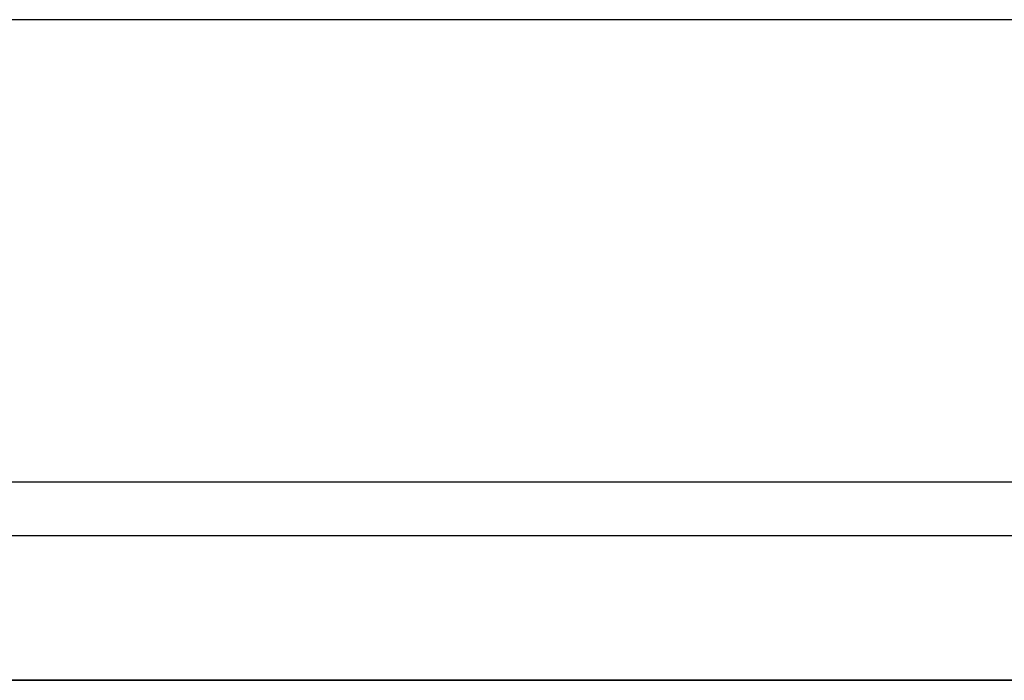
# Model space of a CAD drawing. Header units: metres. Extents: x 397.7 to 427.5, y 12.7 to 28.4.
# Tile 102 of 122: x 409.065 to 409.406, y 27.999 to 28.228. Entities that reach past the tile are written whole.
import ezdxf

# ---------------------------------------------------------------- set-up
doc = ezdxf.new("R2010")
doc.units = ezdxf.units.M
doc.layers.add('01_SUELOS', color=7, linetype='Continuous', lineweight=25, true_color=0x007f00)
doc.layers.add('A-WALL-____-MCUT', color=7, linetype='Continuous', lineweight=25)
doc.layers.add('A-WALL-____-OTLN', color=7, linetype='Continuous', lineweight=25)

# ---------------------------------------------------------------- blocks, each defined once
blk = doc.blocks.new('Family - Evans P5-151523-08_CLI_AIGUA_P5')
at = {"layer": 'A-WALL-____-MCUT', "color": 253, "true_color": 0xaaaaaa}
for p, q in [((25.58769, 0.16), (0.03315, 0.16)), ((0, 0), (25.55599, 0))]:
    blk.add_line(p, q, dxfattribs=at)
at = {"layer": 'A-WALL-____-OTLN', "color": 253, "true_color": 0xaaaaaa}
for p, q in [((25.58769, 0.16), (0.03315, 0.16)), ((0, 0), (25.55599, 0))]:
    blk.add_line(p, q, dxfattribs=at)
at = {"layer": 'A-WALL-____-OTLN', "color": 253, "lineweight": 18, "true_color": 0xaaaaaa}
blk.add_line((0, 0), (25.55599, 0), dxfattribs=at)
blk = doc.blocks.new('Family - Evans P5-151575-08_CLI_AIGUA_P5')
at = {"layer": 'A-WALL-____-MCUT', "color": 253, "true_color": 0xaaaaaa}
for p, q in [((1.47, 0.05), (0, 0.05)), ((0, 0), (1.47, 0))]:
    blk.add_line(p, q, dxfattribs=at)
at = {"layer": 'A-WALL-____-OTLN', "color": 253, "true_color": 0xaaaaaa}
for p, q in [((1.47, 0.05), (0, 0.05)), ((0, 0), (1.47, 0))]:
    blk.add_line(p, q, dxfattribs=at)
at = {"layer": 'A-WALL-____-OTLN', "color": 253, "lineweight": 18, "true_color": 0xaaaaaa}
blk.add_line((0, 0), (1.47, 0), dxfattribs=at)
blk = doc.blocks.new('Family - Paviment P5-151720-08_CLI_AIGUA_P5')
at = {"layer": '01_SUELOS', "color": 9, "true_color": 0xaad4aa}
for p, q in [((12.16176, 14.88885), (10.69176, 14.88885)), ((10.69176, 14.88885), (12.16176, 14.88885))]:
    blk.add_line(p, q, dxfattribs=at)
blk = doc.blocks.new('LONDR55-XX_ZZ-ARQ-CAA-M3D-Londres55_ifc-1-08_CLI_AIGUA_P5')
at = {"layer": '01_SUELOS', "color": 253, "lineweight": 18, "true_color": 0xaaaaaa}
blk.add_blockref('Family - Paviment P5-151720-08_CLI_AIGUA_P5', (398.29523, 13.11061), dxfattribs=at)
at = {"layer": 'A-WALL-____-OTLN', "color": 253, "lineweight": 18, "true_color": 0xaaaaaa, "rotation": 180}
blk.add_blockref('Family - Evans P5-151523-08_CLI_AIGUA_P5', (426.84641, 28.22825), dxfattribs=at)
at = {"layer": 'A-WALL-____-OTLN', "color": 253, "lineweight": 18, "true_color": 0xaaaaaa}
blk.add_blockref('Family - Evans P5-151575-08_CLI_AIGUA_P5', (408.98698, 27.99946), dxfattribs=at)

msp = doc.modelspace()

# ---------------------------------------------------------------- block references
at = {"lineweight": 5}
msp.add_blockref('LONDR55-XX_ZZ-ARQ-CAA-M3D-Londres55_ifc-1-08_CLI_AIGUA_P5', (0, 0), dxfattribs=at)

doc.saveas('drawing.dxf')
